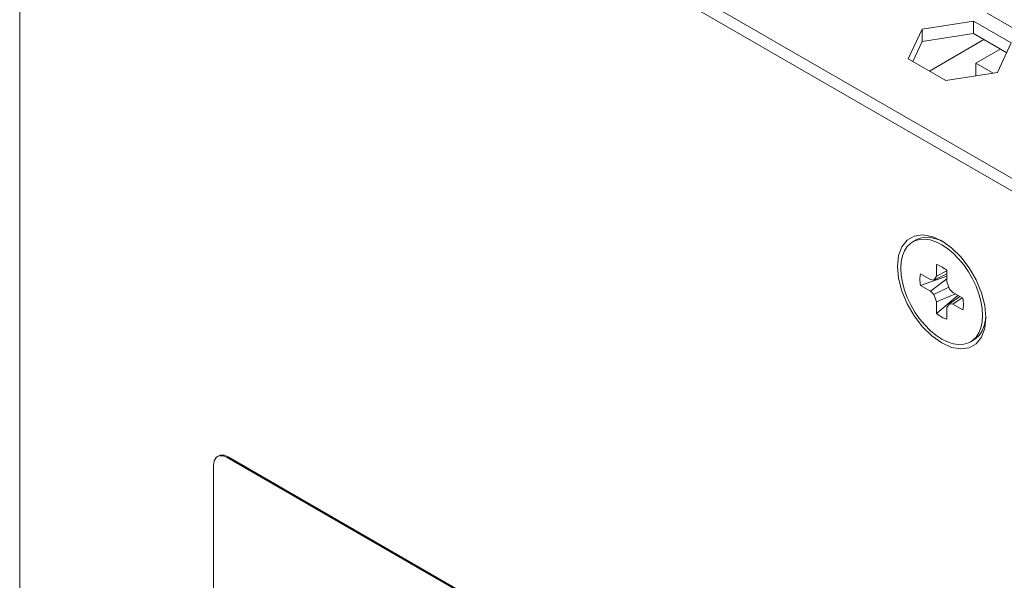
# Model space of a CAD drawing. Header units: millimetres. Extents: x 39 to 399, y 18 to 448.
# Tile 9 of 26: x 39 to 90, y 364 to 393. Entities that reach past the tile are written whole.
import ezdxf

# ---------------------------------------------------------------- set-up
doc = ezdxf.new("R2010")
doc.units = ezdxf.units.MM
doc.header["$LTSCALE"] = 2
doc.layers.get('0').update_dxf_attribs({"lineweight": 9})

msp = doc.modelspace()

# ---------------------------------------------------------------- linework, layer by layer
at = {"color": 7, "linetype": 'Continuous'}
for p, q in [((39.316, 414.669), (39.316, 314.729)), ((39.755, 414.057), (126.801, 363.802)), ((88.86, 393.382), (88.86, 392.729)), ((86.183, 392.968), (86.183, 392.315)), ((85.705, 391.284), (86.183, 392.315)), ((86.183, 392.315), (88.86, 392.729)), ((89.395, 392.42), (86.566, 390.787)), ((88.86, 392.729), (90.58, 391.736)), ((90.243, 391.93), (88.97, 391.195)), ((88.97, 391.195), (88.97, 390.53)), ((89.879, 390.671), (88.97, 391.195)), ((85.879, 382.016), (85.703, 381.914)), ((86.941, 380.133), (86.941, 380.737)), ((86.102, 380.253), (86.625, 379.951)), ((86.102, 379.649), (87.464, 380.138)), ((86.625, 379.347), (87.464, 379.988)), ((86.797, 379.929), (87.464, 380.251)), ((86.797, 379.929), (86.941, 380.133)), ((86.941, 380.133), (87.464, 380.401)), ((87.464, 380.435), (87.464, 379.831)), ((86.625, 379.347), (86.102, 379.649)), ((86.625, 379.951), (86.797, 379.929)), ((86.797, 379.171), (87.568, 379.563)), ((87.464, 379.831), (87.608, 379.46)), ((87.608, 379.46), (87.78, 379.284)), ((86.797, 379.171), (86.625, 379.347)), ((86.941, 378.8), (86.797, 379.171)), ((86.941, 378.8), (87.916, 379.206)), ((86.941, 378.195), (88.046, 379.131)), ((87.608, 378.702), (88.147, 379.072)), ((87.78, 379.284), (88.303, 378.982)), ((87.78, 378.68), (88.274, 378.999)), ((86.941, 378.195), (86.941, 378.8)), ((87.608, 378.702), (87.464, 378.498)), ((87.464, 378.498), (87.464, 377.893)), ((87.78, 378.68), (87.608, 378.702)), ((88.303, 378.378), (87.78, 378.68)), ((88.879, 376.819), (88.703, 376.717)), ((49.65, 370.791), (49.734, 370.826)), ((49.734, 370.826), (49.932, 370.828)), ((50.097, 370.711), (49.878, 370.797)), ((49.932, 370.828), (50.15, 370.742)), ((49.39, 370.303), (49.39, 320.088)), ((100.302, 341.726), (50.097, 370.711)), ((100.355, 341.757), (50.15, 370.742))]:
    msp.add_line(p, q, dxfattribs=at)
at = {"color": 3, "linetype": 'Continuous'}
for p, q in [((40.321, 414.384), (126.801, 364.456)), ((91.527, 392.659), (89.567, 393.79)), ((86.183, 392.968), (88.86, 393.382)), ((88.86, 393.382), (90.819, 392.251)), ((85.466, 391.423), (86.183, 392.968)), ((90.819, 392.251), (90.102, 390.705)), ((87.425, 390.291), (85.466, 391.423)), ((90.102, 390.705), (87.425, 390.291))]:
    msp.add_line(p, q, dxfattribs=at)
at = {"color": 7, "linetype": 'Continuous'}
for points in [[(84.904, 380.642), (84.962, 381.199), (85.132, 381.662), (85.406, 382.007), (85.77, 382.217), (86.205, 382.282), (86.691, 382.198), (87.203, 381.969)], [(86.056, 382.038), (85.813, 381.969), (85.703, 381.913)], [(87.197, 381.957), (87.077, 382.016), (86.782, 382.113), (86.498, 382.154), (86.232, 382.14), (85.99, 382.071), (85.879, 382.016)], [(87.203, 381.765), (86.901, 381.914), (86.605, 382.011), (86.321, 382.052), (86.056, 382.038)], [(85.703, 381.913), (85.599, 381.845), (85.418, 381.67), (85.273, 381.447), (85.167, 381.181), (85.103, 380.876), (85.081, 380.54)], [(87.203, 381.969), (87.714, 381.607), (88.2, 381.131), (88.635, 380.563), (88.999, 379.933), (89.273, 379.271), (89.443, 378.612), (89.501, 377.989)], [(89.324, 378.091), (89.302, 378.452), (89.238, 378.83), (89.132, 379.219), (88.987, 379.609), (88.806, 379.994), (88.592, 380.365), (88.349, 380.714), (88.084, 381.035), (87.8, 381.321), (87.504, 381.566), (87.203, 381.765)], [(89.501, 377.989), (89.443, 377.432), (89.273, 376.969), (88.999, 376.624), (88.635, 376.414), (88.2, 376.349), (87.714, 376.433), (87.203, 376.662), (86.691, 377.024), (86.205, 377.5), (85.77, 378.068), (85.406, 378.698), (85.132, 379.36), (84.962, 380.019), (84.904, 380.642)], [(88.703, 376.717), (88.592, 376.662), (88.349, 376.593), (88.084, 376.579), (87.8, 376.62), (87.504, 376.717), (87.203, 376.866), (86.901, 377.065), (86.605, 377.31), (86.321, 377.596), (86.056, 377.917), (85.813, 378.266), (85.599, 378.637), (85.418, 379.021), (85.273, 379.412), (85.167, 379.8), (85.103, 380.179), (85.081, 380.54)], [(86.941, 380.737), (87.006, 380.716), (87.071, 380.689), (87.137, 380.658), (87.203, 380.622), (87.269, 380.582), (87.334, 380.537), (87.4, 380.488), (87.464, 380.435)], [(86.102, 379.649), (86.088, 379.731), (86.079, 379.812), (86.073, 379.891), (86.071, 379.969), (86.073, 380.044), (86.079, 380.116), (86.088, 380.186), (86.102, 380.253)], [(88.303, 378.982), (88.317, 378.9), (88.326, 378.819), (88.332, 378.74), (88.334, 378.662), (88.332, 378.587), (88.326, 378.515), (88.317, 378.445), (88.303, 378.378)], [(87.464, 377.893), (87.4, 377.915), (87.334, 377.942), (87.269, 377.973), (87.203, 378.009), (87.137, 378.049), (87.071, 378.094), (87.006, 378.143), (86.941, 378.195)], [(89.488, 377.99), (89.479, 377.857), (89.415, 377.552), (89.309, 377.286), (89.164, 377.063), (88.983, 376.888), (88.879, 376.819)], [(89.324, 378.091), (89.302, 377.755), (89.238, 377.45), (89.132, 377.184), (88.987, 376.961)], [(88.987, 376.961), (88.806, 376.786), (88.703, 376.717)], [(49.878, 370.797), (49.681, 370.795), (49.597, 370.76)], [(49.597, 370.76), (49.525, 370.705), (49.424, 370.535), (49.39, 370.303)]]:
    msp.add_lwpolyline(points, dxfattribs=at)

doc.saveas('drawing.dxf')
